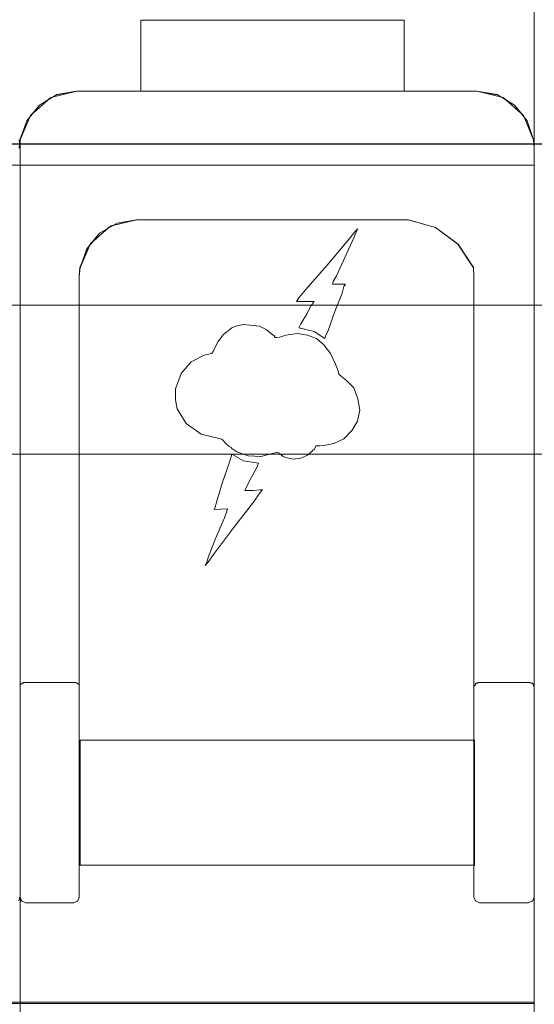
# Model space of a CAD drawing. Header units: millimetres. Extents: x -1290 to 1795, y -4192 to -1311.
# Tile 97 of 256: x 550.97 to 554.57, y -3254.94 to -3248.06. Entities that reach past the tile are written whole.
import ezdxf

# ---------------------------------------------------------------- set-up
doc = ezdxf.new("R2010")
doc.units = ezdxf.units.MM
doc.layers.add('Aparatura', color=7, linetype='Continuous', lineweight=13)

msp = doc.modelspace()

# ---------------------------------------------------------------- linework, layer by layer
at = {"layer": 'Aparatura', "lineweight": 13}
for points in [[(550.9684, -3248.9212), (550.9702, -3248.8979), (551.0188, -3248.7673), (551.0368, -3248.744), (551.044, -3248.7279), (551.0638, -3248.71), (551.107, -3248.6563), (551.1646, -3248.6223), (551.1863, -3248.6026), (551.2043, -3248.599), (551.2295, -3248.5829), (551.3663, -3248.5578), (551.3681, -3248.5578), (551.3717, -3248.5578), (551.8163, -3248.5578), (551.9873, -3248.5578), (553.4885, -3248.5578), (553.6595, -3248.5578), (553.9133, -3248.5578), (554.1671, -3248.5578), (554.3093, -3248.5829), (554.3345, -3248.599), (554.3525, -3248.6026), (554.3741, -3248.6223), (554.4317, -3248.6563), (554.4749, -3248.71), (554.4947, -3248.7279), (554.5001, -3248.744), (554.5199, -3248.7673), (554.5631, -3248.8979), (554.5685, -3248.957), (554.5685, -3248.5775), (554.5685, -3248.5578), (554.5685, -3248.5095), (554.5685, -3248.4611), (554.5685, -3248.2857), (554.5685, -3248.0924), (554.5685, -3246.0748)], [(550.9684, -3248.9212), (550.9702, -3248.8979), (551.0188, -3248.7673), (551.0368, -3248.744), (551.044, -3248.7279), (551.0638, -3248.71), (551.107, -3248.6563), (551.1646, -3248.6223), (551.1863, -3248.6026), (551.2043, -3248.599), (551.2295, -3248.5829), (551.3663, -3248.5578), (551.3681, -3248.5578), (551.3717, -3248.5578), (551.8163, -3248.5578), (551.9873, -3248.5578), (553.4885, -3248.5578), (553.6595, -3248.5578), (553.9133, -3248.5578), (554.1671, -3248.5578), (554.3093, -3248.5829), (554.3345, -3248.599), (554.3525, -3248.6026), (554.3741, -3248.6223), (554.4317, -3248.6563), (554.4749, -3248.71), (554.4947, -3248.7279), (554.5001, -3248.744), (554.5199, -3248.7673), (554.5631, -3248.8979), (554.5685, -3248.957), (554.5685, -3248.5775), (554.5685, -3248.5578), (554.5685, -3248.5095), (554.5685, -3248.4611), (554.5685, -3248.2857), (554.5685, -3248.0924), (554.5685, -3246.0748)], [(554.5681, -3246.0746), (554.5681, -3254.939)], [(551.8158, -3248.112), (551.8158, -3248.0617)], [(551.8212, -3248.0617), (553.6594, -3248.0617)], [(553.6591, -3248.2769), (553.6591, -3248.0617)], [(554.5681, -3248.0922), (554.5681, -3248.2859)], [(551.8158, -3248.2769), (551.8158, -3248.1116)], [(551.8158, -3248.4558), (551.8158, -3248.2765)], [(553.6591, -3248.4558), (553.6591, -3248.2765)], [(554.5681, -3248.4612), (554.5681, -3248.2855)], [(551.8158, -3248.4554), (551.8158, -3248.5057)], [(551.8158, -3248.5578), (551.8158, -3248.5057)], [(553.6591, -3248.4554), (553.6591, -3248.5057)], [(553.6591, -3248.5578), (553.6591, -3248.5057)], [(554.5681, -3248.5093), (554.5681, -3248.4608)], [(550.9662, -3254.1962), (550.9806, -3254.2212), (551.0094, -3254.2356), (551.3479, -3254.2356), (551.3767, -3254.2212), (551.3857, -3254.1962), (551.3857, -3254.1819), (551.3857, -3253.9724), (551.3857, -3253.7648), (551.3857, -3253.7147), (551.3857, -3253.3513), (551.3857, -3253.3083), (551.3857, -3253.0989), (551.3857, -3252.7194), (551.3857, -3249.8553), (551.3857, -3249.8517), (551.3911, -3249.7926), (551.4397, -3249.6619), (551.5279, -3249.551), (551.6503, -3249.4812), (551.6503, -3249.4812), (551.7871, -3249.4579), (553.6882, -3249.4579), (553.879, -3249.5116), (554.0356, -3249.6279), (554.1436, -3249.7926), (554.1472, -3249.8517), (554.1472, -3249.8553), (554.1472, -3253.3083), (554.1472, -3253.3513), (554.1472, -3253.72), (554.1472, -3253.7648), (554.1472, -3254.1819), (554.1472, -3254.1962), (554.158, -3254.2212), (554.1868, -3254.2356), (554.5289, -3254.2356), (554.5577, -3254.2212), (554.5685, -3254.1962), (554.5685, -3254.1819), (554.5685, -3249.7926), (554.5685, -3249.755), (554.5685, -3249.5796), (554.5685, -3249.5545), (554.5685, -3249.4095), (554.5685, -3248.9567), (554.5631, -3248.8976), (554.5199, -3248.7669), (554.4317, -3248.6559), (554.3093, -3248.5825), (554.167, -3248.5575), (553.9132, -3248.5575), (553.6594, -3248.5575), (553.4883, -3248.5575), (551.9869, -3248.5575), (551.8159, -3248.5575), (551.3659, -3248.5575), (551.229, -3248.5825), (551.1066, -3248.6559), (551.0184, -3248.7669), (550.9698, -3248.8976), (550.9662, -3248.9567)], [(550.9662, -3254.1962), (550.9806, -3254.2212), (551.0094, -3254.2356), (551.3479, -3254.2356), (551.3767, -3254.2212), (551.3857, -3254.1962), (551.3857, -3254.1819), (551.3857, -3253.9724), (551.3857, -3253.7648), (551.3857, -3253.7147), (551.3857, -3253.3513), (551.3857, -3253.3083), (551.3857, -3253.0989), (551.3857, -3252.7194), (551.3857, -3249.8553), (551.3857, -3249.8517), (551.3911, -3249.7926), (551.4397, -3249.6619), (551.5279, -3249.551), (551.6503, -3249.4812), (551.6503, -3249.4812), (551.7871, -3249.4579), (553.6882, -3249.4579), (553.879, -3249.5116), (554.0356, -3249.6279), (554.1436, -3249.7926), (554.1472, -3249.8517), (554.1472, -3249.8553), (554.1472, -3253.3083), (554.1472, -3253.3513), (554.1472, -3253.72), (554.1472, -3253.7648), (554.1472, -3254.1819), (554.1472, -3254.1962), (554.158, -3254.2212), (554.1868, -3254.2356), (554.5289, -3254.2356), (554.5577, -3254.2212), (554.5685, -3254.1962), (554.5685, -3254.1819), (554.5685, -3249.7926), (554.5685, -3249.755), (554.5685, -3249.5796), (554.5685, -3249.5545), (554.5685, -3249.4095), (554.5685, -3248.9567), (554.5631, -3248.8976), (554.5199, -3248.7669), (554.4317, -3248.6559), (554.3093, -3248.5825), (554.167, -3248.5575), (553.9132, -3248.5575), (553.6594, -3248.5575), (553.4883, -3248.5575), (551.9869, -3248.5575), (551.8159, -3248.5575), (551.3659, -3248.5575), (551.229, -3248.5825), (551.1066, -3248.6559), (551.0184, -3248.7669), (550.9698, -3248.8976), (550.9662, -3248.9567)], [(550.9662, -3254.1962), (550.9806, -3254.2212), (551.0094, -3254.2356), (551.3479, -3254.2356), (551.3767, -3254.2212), (551.3857, -3254.1962), (551.3857, -3254.1819), (551.3857, -3253.9724), (551.3857, -3253.7648), (551.3857, -3253.7147), (551.3857, -3253.3513), (551.3857, -3253.3083), (551.3857, -3253.0989), (551.3857, -3252.7194), (551.3857, -3249.8553), (551.3857, -3249.8517), (551.3911, -3249.7926), (551.4397, -3249.6619), (551.5279, -3249.551), (551.6503, -3249.4812), (551.6503, -3249.4812), (551.7871, -3249.4579), (553.6882, -3249.4579), (553.879, -3249.5116), (554.0356, -3249.6279), (554.1436, -3249.7926), (554.1472, -3249.8517), (554.1472, -3249.8553), (554.1472, -3253.3083), (554.1472, -3253.3513), (554.1472, -3253.72), (554.1472, -3253.7648), (554.1472, -3254.1819), (554.1472, -3254.1962), (554.158, -3254.2212), (554.1868, -3254.2356), (554.5289, -3254.2356), (554.5577, -3254.2212), (554.5685, -3254.1962), (554.5685, -3254.1819), (554.5685, -3249.7926), (554.5685, -3249.755), (554.5685, -3249.5796), (554.5685, -3249.5545), (554.5685, -3249.4095), (554.5685, -3248.9567), (554.5631, -3248.8976), (554.5199, -3248.7669), (554.4317, -3248.6559), (554.3093, -3248.5825), (554.167, -3248.5575), (553.9132, -3248.5575), (553.6594, -3248.5575), (553.4883, -3248.5575), (551.9869, -3248.5575), (551.8159, -3248.5575), (551.3659, -3248.5575), (551.229, -3248.5825), (551.1066, -3248.6559), (551.0184, -3248.7669), (550.9698, -3248.8976), (550.9662, -3248.9567)], [(550.9662, -3254.1962), (550.9806, -3254.2212), (551.0094, -3254.2356), (551.3479, -3254.2356), (551.3767, -3254.2212), (551.3857, -3254.1962), (551.3857, -3254.1819), (551.3857, -3253.9724), (551.3857, -3253.7648), (551.3857, -3253.7147), (551.3857, -3253.3513), (551.3857, -3253.3083), (551.3857, -3253.0989), (551.3857, -3252.7194), (551.3857, -3249.8553), (551.3857, -3249.8517), (551.3911, -3249.7926), (551.4397, -3249.6619), (551.5279, -3249.551), (551.6503, -3249.4812), (551.6503, -3249.4812), (551.7871, -3249.4579), (553.6882, -3249.4579), (553.879, -3249.5116), (554.0356, -3249.6279), (554.1436, -3249.7926), (554.1472, -3249.8517), (554.1472, -3249.8553), (554.1472, -3253.3083), (554.1472, -3253.3513), (554.1472, -3253.72), (554.1472, -3253.7648), (554.1472, -3254.1819), (554.1472, -3254.1962), (554.158, -3254.2212), (554.1868, -3254.2356), (554.5289, -3254.2356), (554.5577, -3254.2212), (554.5685, -3254.1962), (554.5685, -3254.1819), (554.5685, -3249.7926), (554.5685, -3249.755), (554.5685, -3249.5796), (554.5685, -3249.5545), (554.5685, -3249.4095), (554.5685, -3248.9567), (554.5631, -3248.8976), (554.5199, -3248.7669), (554.4317, -3248.6559), (554.3093, -3248.5825), (554.167, -3248.5575), (553.9132, -3248.5575), (553.6594, -3248.5575), (553.4883, -3248.5575), (551.9869, -3248.5575), (551.8159, -3248.5575), (551.3659, -3248.5575), (551.229, -3248.5825), (551.1066, -3248.6559), (551.0184, -3248.7669), (550.9698, -3248.8976), (550.9662, -3248.9567)], [(551.3683, -3248.5575), (551.1861, -3248.6023), (551.0437, -3248.7278), (550.9716, -3248.8981)], [(554.1672, -3248.5575), (551.3715, -3248.5575)], [(551.9871, -3248.5575), (553.4885, -3248.5575)], [(553.4881, -3248.5575), (553.9131, -3248.5575)], [(554.5631, -3248.8981), (554.4947, -3248.7278), (554.3523, -3248.6023), (554.1668, -3248.5575)], [(554.5681, -3248.509), (554.5681, -3248.5578)], [(554.5681, -3248.5575), (554.5681, -3248.5776)], [(550.9611, -3254.2212), (550.9719, -3254.1962), (550.9719, -3254.1819), (550.9719, -3249.7926), (550.9719, -3249.755), (550.9719, -3249.5796), (550.9719, -3249.5563), (550.9719, -3249.4096), (550.9719, -3248.9567), (550.9665, -3248.8976)], [(550.9611, -3254.2212), (550.9719, -3254.1962), (550.9719, -3254.1819), (550.9719, -3249.7926), (550.9719, -3249.755), (550.9719, -3249.5796), (550.9719, -3249.5563), (550.9719, -3249.4096), (550.9719, -3248.9567), (550.9665, -3248.8976)], [(550.9611, -3254.2212), (550.9719, -3254.1962), (550.9719, -3254.1819), (550.9719, -3249.7926), (550.9719, -3249.755), (550.9719, -3249.5796), (550.9719, -3249.5563), (550.9719, -3249.4096), (550.9719, -3248.9567), (550.9665, -3248.8976)], [(550.9611, -3254.2212), (550.9719, -3254.1962), (550.9719, -3254.1819), (550.9719, -3249.7926), (550.9719, -3249.755), (550.9719, -3249.5796), (550.9719, -3249.5563), (550.9719, -3249.4096), (550.9719, -3248.9567), (550.9665, -3248.8976)], [(550.9716, -3248.8977), (550.9716, -3248.957)], [(554.5685, -3248.957), (554.5628, -3248.8977)], [(550.9716, -3248.9566), (550.9716, -3249.4136)], [(554.5681, -3248.9566), (554.5681, -3249.4136)], [(540.1701, -3249.0766), (554.5685, -3249.0766)], [(550.9716, -3249.5602), (550.9716, -3249.3593)], [(550.9716, -3249.793), (550.9716, -3249.4132)], [(550.9716, -3249.793), (550.9716, -3249.4132)], [(551.7875, -3249.4578), (551.6074, -3249.5008), (551.465, -3249.6227), (551.3912, -3249.793)], [(551.7871, -3249.4578), (553.6884, -3249.4578)], [(553.6884, -3249.4578), (551.7871, -3249.4578)], [(554.1435, -3249.793), (554.0355, -3249.6281), (553.8789, -3249.5116), (553.6881, -3249.4578)], [(554.5681, -3249.5602), (554.5681, -3249.4132)], [(554.5681, -3249.793), (554.5681, -3249.4132)], [(554.5681, -3249.793), (554.5681, -3249.4132)], [(550.9716, -3249.4919), (550.9716, -3252.0911)], [(550.9716, -3249.5598), (550.9716, -3249.5799)], [(550.9716, -3249.7588), (550.9716, -3249.5796)], [(554.5681, -3249.5598), (554.5681, -3249.5799)], [(554.5681, -3249.7588), (554.5681, -3249.5796)], [(550.9716, -3249.7585), (550.9716, -3251.1495)], [(550.9716, -3254.182), (550.9716, -3249.7926)], [(551.3915, -3249.7926), (551.3858, -3249.8555)], [(554.1471, -3249.8555), (554.1432, -3249.7926)], [(554.5681, -3254.182), (554.5681, -3249.7926)], [(551.3858, -3253.3065), (551.3858, -3249.8551)], [(554.1467, -3253.3065), (554.1467, -3249.8551)], [(550.9716, -3251.1495), (550.9716, -3251.1441)], [(550.9716, -3251.1492), (550.9716, -3252.4993)], [(550.9716, -3252.1217), (550.9716, -3252.0908)], [(550.9716, -3252.1396), (550.9716, -3252.1213)], [(550.9716, -3252.4989), (550.9716, -3252.9667)], [(551.0099, -3252.694), (551.0063, -3252.694), (550.9953, -3252.694), (550.9917, -3252.6995), (550.9862, -3252.6995), (550.9807, -3252.7031), (550.9752, -3252.7086), (550.9716, -3252.714), (550.9716, -3252.7195)], [(551.3482, -3252.694), (551.0096, -3252.694)], [(551.3862, -3252.7195), (551.3862, -3252.714), (551.3825, -3252.7086), (551.377, -3252.7031), (551.3716, -3252.6995), (551.3679, -3252.6995), (551.3624, -3252.694), (551.3515, -3252.694), (551.3478, -3252.694)], [(554.1922, -3252.694), (554.1814, -3252.694), (554.1778, -3252.694), (554.1724, -3252.6995), (554.1633, -3252.6995), (554.1579, -3252.7031), (554.1579, -3252.7086), (554.1525, -3252.714), (554.1525, -3252.7195)], [(554.5251, -3252.694), (554.1919, -3252.694)], [(554.5631, -3252.7195), (554.5631, -3252.714), (554.5631, -3252.7086), (554.5595, -3252.7031), (554.554, -3252.6995), (554.5485, -3252.6995), (554.5394, -3252.694), (554.5339, -3252.694), (554.5248, -3252.694)], [(550.9716, -3253.1456), (550.9716, -3252.9663)], [(551.3912, -3253.0967), (551.7965, -3253.0967)], [(551.7961, -3253.0967), (551.9982, -3253.0967)], [(551.9978, -3253.0967), (553.4777, -3253.0967)], [(553.4774, -3253.0967), (553.6791, -3253.0967)], [(553.6788, -3253.0967), (554.1471, -3253.0967)], [(550.9716, -3253.1452), (550.9716, -3253.4283)], [(551.3858, -3253.3062), (551.3858, -3253.351), (551.3858, -3253.7201), (551.3858, -3253.7631)], [(554.1467, -3253.7631), (554.1467, -3253.7201), (554.1467, -3253.3545), (554.1467, -3253.3062)], [(550.9716, -3253.428), (550.9716, -3253.4908)], [(550.9716, -3253.4905), (550.9716, -3254.2553)], [(551.3858, -3254.182), (551.3858, -3253.7628)], [(554.1467, -3254.182), (554.1467, -3253.7628)], [(551.3912, -3253.9722), (551.7965, -3253.9722)], [(551.7961, -3253.9722), (551.9982, -3253.9722)], [(551.9978, -3253.9722), (553.4777, -3253.9722)], [(553.4774, -3253.9722), (553.6791, -3253.9722)], [(553.6788, -3253.9722), (554.1471, -3253.9722)], [(550.9716, -3254.196), (550.9716, -3254.1817)], [(550.9716, -3254.196), (550.9813, -3254.2212)], [(550.9809, -3254.2208), (551.0099, -3254.2356)], [(551.3478, -3254.2356), (551.3772, -3254.2208)], [(551.3769, -3254.2212), (551.3862, -3254.196)], [(551.3858, -3254.196), (551.3858, -3254.1817)], [(554.1467, -3254.196), (554.1467, -3254.1817)], [(554.1467, -3254.196), (554.1582, -3254.2212)], [(554.1578, -3254.2208), (554.1869, -3254.2356)], [(554.5284, -3254.2356), (554.5595, -3254.2208)], [(554.5592, -3254.2212), (554.5685, -3254.196)], [(554.5681, -3254.196), (554.5681, -3254.1817)], [(550.9716, -3254.255), (550.9716, -3254.3947)], [(551.3482, -3254.2352), (551.0096, -3254.2352)], [(554.5287, -3254.2352), (554.1865, -3254.2352)], [(550.9716, -3254.3947), (550.9716, -3254.454)], [(550.9716, -3254.939), (550.9716, -3254.4536)], [(547.37, -3254.9386), (550.9719, -3254.9386)], [(550.9716, -3254.9498), (550.9716, -3254.9297)], [(550.9716, -3254.9386), (554.5685, -3254.9386)], [(550.9716, -3257.812), (550.9716, -3254.9386)], [(554.5681, -3257.812), (554.5681, -3254.9386)]]:
    msp.add_lwpolyline(points, dxfattribs=at)
for points in [[(529.2552, -3248.9261), (594.0574, -3248.9261), (529.2552, -3248.9261)], [(594.0574, -3258.2025), (529.2552, -3258.2025), (529.2552, -3248.9261), (594.0574, -3248.9261), (594.0574, -3258.2025)], [(529.2585, -3248.9279), (594.0864, -3248.9279), (529.2585, -3248.9279)], [(594.0864, -3258.2007), (529.2585, -3258.2007), (529.2585, -3248.9279), (594.0864, -3248.9279), (594.0864, -3258.2007)], [(550.9716, -3254.4539), (550.9716, -3254.93), (550.9716, -3254.939), (554.5685, -3254.939), (554.5685, -3254.1961), (554.5595, -3254.2212), (554.5289, -3254.2355), (554.1868, -3254.2355), (554.158, -3254.2212), (554.1472, -3254.1961), (554.1472, -3254.1818), (554.1472, -3253.9724), (554.1472, -3253.9706), (553.6828, -3253.9706), (553.4829, -3253.9706), (552.0013, -3253.9706), (551.8015, -3253.9706), (551.391, -3253.9706), (551.391, -3253.7629), (551.391, -3253.7146), (551.391, -3253.3494), (551.391, -3253.3064), (551.391, -3253.097), (551.7961, -3253.097), (551.8015, -3253.097), (551.9977, -3253.097), (552.0013, -3253.097), (553.4775, -3253.097), (553.4829, -3253.097), (553.6792, -3253.097), (553.6828, -3253.097), (554.1472, -3253.097), (554.1472, -3249.8552), (554.1472, -3249.8516), (554.1436, -3249.7925), (554.0356, -3249.6278), (553.879, -3249.5115), (553.6882, -3249.4578), (551.7871, -3249.4578), (551.6215, -3249.4972), (551.5891, -3249.5151), (551.4847, -3249.6064), (551.4577, -3249.6386), (551.391, -3249.7925), (551.3856, -3249.8516), (551.3856, -3249.8552), (551.3856, -3252.7139), (551.3856, -3252.7193), (551.3856, -3253.0988), (551.3856, -3253.3064), (551.3856, -3253.3082), (551.3856, -3253.3512), (551.3856, -3253.7146), (551.3856, -3253.72), (551.3856, -3253.7629), (551.3856, -3253.7647), (551.3856, -3253.9724), (551.3856, -3254.1818), (551.3856, -3254.1961), (551.3766, -3254.2212), (551.3478, -3254.2355), (551.0094, -3254.2355), (550.9806, -3254.2212), (550.9716, -3254.2051), (550.9716, -3254.2552), (550.9716, -3254.3948), (550.9716, -3254.4539)], [(550.9716, -3254.4539), (550.9716, -3254.93), (550.9716, -3254.939), (554.5685, -3254.939), (554.5685, -3254.1961), (554.5595, -3254.2212), (554.5289, -3254.2355), (554.1868, -3254.2355), (554.158, -3254.2212), (554.1472, -3254.1961), (554.1472, -3254.1818), (554.1472, -3253.9724), (554.1472, -3253.9706), (553.6828, -3253.9706), (553.4829, -3253.9706), (552.0013, -3253.9706), (551.8015, -3253.9706), (551.391, -3253.9706), (551.391, -3253.7629), (551.391, -3253.7146), (551.391, -3253.3494), (551.391, -3253.3064), (551.391, -3253.097), (551.7961, -3253.097), (551.8015, -3253.097), (551.9977, -3253.097), (552.0013, -3253.097), (553.4775, -3253.097), (553.4829, -3253.097), (553.6792, -3253.097), (553.6828, -3253.097), (554.1472, -3253.097), (554.1472, -3249.8552), (554.1472, -3249.8516), (554.1436, -3249.7925), (554.0356, -3249.6278), (553.879, -3249.5115), (553.6882, -3249.4578), (551.7871, -3249.4578), (551.6215, -3249.4972), (551.5891, -3249.5151), (551.4847, -3249.6064), (551.4577, -3249.6386), (551.391, -3249.7925), (551.3856, -3249.8516), (551.3856, -3249.8552), (551.3856, -3252.7139), (551.3856, -3252.7193), (551.3856, -3253.0988), (551.3856, -3253.3064), (551.3856, -3253.3082), (551.3856, -3253.3512), (551.3856, -3253.7146), (551.3856, -3253.72), (551.3856, -3253.7629), (551.3856, -3253.7647), (551.3856, -3253.9724), (551.3856, -3254.1818), (551.3856, -3254.1961), (551.3766, -3254.2212), (551.3478, -3254.2355), (551.0094, -3254.2355), (550.9806, -3254.2212), (550.9716, -3254.2051), (550.9716, -3254.2552), (550.9716, -3254.3948), (550.9716, -3254.4539)], [(554.5681, -3249.4096), (554.5681, -3249.4136), (554.5681, -3249.4096)], [(553.1048, -3250.2887), (553.0291, -3250.2386), (552.9228, -3250.2135), (552.9354, -3250.1849), (552.975, -3250.1204), (553.0093, -3250.0578), (553.0291, -3250.0291), (553.0039, -3250.0291), (552.9642, -3250.0291), (552.9228, -3250.0291), (552.9066, -3250.0291), (552.9228, -3250.0041), (552.9696, -3249.9468), (553.121, -3249.7749), (553.267, -3249.6012), (553.3139, -3249.5421), (553.3355, -3249.5207), (553.3247, -3249.5368), (553.3066, -3249.5833), (553.2454, -3249.7158), (553.1859, -3249.8501), (553.1625, -3249.8895), (553.1571, -3249.9074), (553.249, -3249.9074), (553.2364, -3249.9253), (553.2255, -3249.97), (553.1733, -3250.099), (553.1264, -3250.2315), (553.1084, -3250.2708), (553.1048, -3250.2887)], [(553.1048, -3250.2887), (553.0291, -3250.2386), (552.9228, -3250.2135), (552.9354, -3250.1849), (552.975, -3250.1204), (553.0093, -3250.0578), (553.0291, -3250.0291), (553.0039, -3250.0291), (552.9642, -3250.0291), (552.9228, -3250.0291), (552.9066, -3250.0291), (552.9228, -3250.0041), (552.9696, -3249.9468), (553.121, -3249.7749), (553.267, -3249.6012), (553.3139, -3249.5421), (553.3355, -3249.5207), (553.3247, -3249.5368), (553.3066, -3249.5833), (553.2454, -3249.7158), (553.1859, -3249.8501), (553.1625, -3249.8895), (553.1571, -3249.9074), (553.249, -3249.9074), (553.2364, -3249.9253), (553.2255, -3249.97), (553.1733, -3250.099), (553.1264, -3250.2315), (553.1084, -3250.2708), (553.1048, -3250.2887)], [(553.249, -3249.9074), (553.2364, -3249.9253), (553.2255, -3249.97), (553.1733, -3250.099), (553.1264, -3250.2315), (553.1084, -3250.2708), (553.1048, -3250.2887), (553.0291, -3250.2386), (552.9228, -3250.2135), (552.9354, -3250.1849), (552.975, -3250.1204), (553.0093, -3250.0578), (553.0291, -3250.0291), (553.0039, -3250.0291), (552.9642, -3250.0291), (552.9228, -3250.0291), (552.9066, -3250.0291), (552.9228, -3250.0041), (552.9696, -3249.9468), (553.121, -3249.7749), (553.267, -3249.6012), (553.3139, -3249.5421), (553.3355, -3249.5207), (553.3247, -3249.5368), (553.3066, -3249.5833), (553.2454, -3249.7158), (553.1859, -3249.8501), (553.1625, -3249.8895), (553.1571, -3249.9074), (553.249, -3249.9074)], [(553.0291, -3250.2386), (553.1048, -3250.2887), (553.1084, -3250.2708), (553.1264, -3250.2315), (553.1733, -3250.099), (553.2255, -3249.97), (553.2364, -3249.9253), (553.249, -3249.9074), (553.1571, -3249.9074), (553.1625, -3249.8895), (553.1859, -3249.8501), (553.2454, -3249.7158), (553.3066, -3249.5833), (553.3247, -3249.5368), (553.3355, -3249.5207), (553.3139, -3249.5421), (553.267, -3249.6012), (553.121, -3249.7749), (552.9696, -3249.9468), (552.9228, -3250.0041), (552.9066, -3250.0291), (552.9228, -3250.0291), (552.9642, -3250.0291), (553.0039, -3250.0291), (553.0291, -3250.0291), (553.0093, -3250.0578), (552.975, -3250.1204), (552.9354, -3250.1849), (552.9228, -3250.2135), (553.0291, -3250.2386)], [(553.0291, -3250.2386), (553.1048, -3250.2887), (553.1084, -3250.2708), (553.1264, -3250.2315), (553.1733, -3250.099), (553.2255, -3249.97), (553.2364, -3249.9253), (553.249, -3249.9074), (553.1571, -3249.9074), (553.1625, -3249.8895), (553.1859, -3249.8501), (553.2454, -3249.7158), (553.3066, -3249.5833), (553.3247, -3249.5368), (553.3355, -3249.5207), (553.3139, -3249.5421), (553.267, -3249.6012), (553.121, -3249.7749), (552.9696, -3249.9468), (552.9228, -3250.0041), (552.9066, -3250.0291), (552.9228, -3250.0291), (552.9642, -3250.0291), (553.0039, -3250.0291), (553.0291, -3250.0291), (553.0093, -3250.0578), (552.975, -3250.1204), (552.9354, -3250.1849), (552.9228, -3250.2135), (553.0291, -3250.2386)], [(553.0291, -3250.2386), (553.1048, -3250.2887), (553.1084, -3250.2708), (553.1264, -3250.2315), (553.1733, -3250.099), (553.2255, -3249.97), (553.2364, -3249.9253), (553.249, -3249.9074), (553.1571, -3249.9074), (553.1625, -3249.8895), (553.1859, -3249.8501), (553.2454, -3249.7158), (553.3066, -3249.5833), (553.3247, -3249.5368), (553.3355, -3249.5207), (553.3139, -3249.5421), (553.267, -3249.6012), (553.121, -3249.7749), (552.9696, -3249.9468), (552.9228, -3250.0041), (552.9066, -3250.0291), (552.9228, -3250.0291), (552.9642, -3250.0291), (553.0039, -3250.0291), (553.0291, -3250.0291), (553.0093, -3250.0578), (552.975, -3250.1204), (552.9354, -3250.1849), (552.9228, -3250.2135), (553.0291, -3250.2386)], [(553.0291, -3250.2386), (553.1048, -3250.2887), (553.1084, -3250.2708), (553.1264, -3250.2315), (553.1733, -3250.099), (553.2255, -3249.97), (553.2364, -3249.9253), (553.249, -3249.9074), (553.1571, -3249.9074), (553.1625, -3249.8895), (553.1859, -3249.8501), (553.2454, -3249.7158), (553.3066, -3249.5833), (553.3247, -3249.5368), (553.3355, -3249.5207), (553.3139, -3249.5421), (553.267, -3249.6012), (553.121, -3249.7749), (552.9696, -3249.9468), (552.9228, -3250.0041), (552.9066, -3250.0291), (552.9228, -3250.0291), (552.9642, -3250.0291), (553.0039, -3250.0291), (553.0291, -3250.0291), (553.0093, -3250.0578), (552.975, -3250.1204), (552.9354, -3250.1849), (552.9228, -3250.2135), (553.0291, -3250.2386)], [(553.0291, -3250.2386), (553.1048, -3250.2887), (553.1084, -3250.2708), (553.1264, -3250.2315), (553.1733, -3250.099), (553.2255, -3249.97), (553.2364, -3249.9253), (553.249, -3249.9074), (553.1571, -3249.9074), (553.1625, -3249.8895), (553.1859, -3249.8501), (553.2454, -3249.7158), (553.3066, -3249.5833), (553.3247, -3249.5368), (553.3355, -3249.5207), (553.3139, -3249.5421), (553.267, -3249.6012), (553.121, -3249.7749), (552.9696, -3249.9468), (552.9228, -3250.0041), (552.9066, -3250.0291), (552.9228, -3250.0291), (552.9642, -3250.0291), (553.0039, -3250.0291), (553.0291, -3250.0291), (553.0093, -3250.0578), (552.975, -3250.1204), (552.9354, -3250.1849), (552.9228, -3250.2135), (553.0291, -3250.2386)], [(553.0291, -3250.2386), (553.1048, -3250.2887), (553.1084, -3250.2708), (553.1264, -3250.2315), (553.1733, -3250.099), (553.2255, -3249.97), (553.2364, -3249.9253), (553.249, -3249.9074), (553.1571, -3249.9074), (553.1625, -3249.8895), (553.1859, -3249.8501), (553.2454, -3249.7158), (553.3066, -3249.5833), (553.3247, -3249.5368), (553.3355, -3249.5207), (553.3139, -3249.5421), (553.267, -3249.6012), (553.121, -3249.7749), (552.9696, -3249.9468), (552.9228, -3250.0041), (552.9066, -3250.0291), (552.9228, -3250.0291), (552.9642, -3250.0291), (553.0039, -3250.0291), (553.0291, -3250.0291), (553.0093, -3250.0578), (552.975, -3250.1204), (552.9354, -3250.1849), (552.9228, -3250.2135), (553.0291, -3250.2386)], [(553.0291, -3250.2386), (553.1048, -3250.2887), (553.1084, -3250.2708), (553.1264, -3250.2315), (553.1733, -3250.099), (553.2255, -3249.97), (553.2364, -3249.9253), (553.249, -3249.9074), (553.1571, -3249.9074), (553.1625, -3249.8895), (553.1859, -3249.8501), (553.2454, -3249.7158), (553.3066, -3249.5833), (553.3247, -3249.5368), (553.3355, -3249.5207), (553.3139, -3249.5421), (553.267, -3249.6012), (553.121, -3249.7749), (552.9696, -3249.9468), (552.9228, -3250.0041), (552.9066, -3250.0291), (552.9228, -3250.0291), (552.9642, -3250.0291), (553.0039, -3250.0291), (553.0291, -3250.0291), (553.0093, -3250.0578), (552.975, -3250.1204), (552.9354, -3250.1849), (552.9228, -3250.2135), (553.0291, -3250.2386)], [(554.5681, -3249.5544), (554.5681, -3249.5602), (554.5681, -3249.5544)], [(554.5681, -3249.7549), (554.5681, -3249.7588), (554.5681, -3249.7549)], [(528.9124, -3250.0538), (528.9124, -3251.2907), (527.8914, -3251.2907), (527.8914, -3255.8121), (528.9124, -3255.8121), (528.9124, -3257.0532), (594.3705, -3257.0532), (594.3705, -3255.8121), (595.3914, -3255.8121), (595.3914, -3251.2907), (594.3705, -3251.2907), (594.3705, -3250.0538), (528.9124, -3250.0538)], [(528.9124, -3250.0538), (528.9124, -3251.2907), (527.8914, -3251.2907), (527.8914, -3255.8121), (528.9124, -3255.8121), (528.9124, -3257.0532), (594.3705, -3257.0532), (594.3705, -3255.8121), (595.3914, -3255.8121), (595.3914, -3251.2907), (594.3705, -3251.2907), (594.3705, -3250.0538), (528.9124, -3250.0538)], [(528.9123, -3250.0538), (594.3705, -3250.0538), (594.3705, -3251.0971), (528.9123, -3251.0971), (528.9123, -3250.0538)], [(552.745, -3251.0907), (552.6568, -3251.114), (552.5686, -3251.1086), (552.4893, -3251.08), (552.4533, -3251.0567), (552.4479, -3251.0513), (552.4353, -3251.0442), (552.4191, -3251.0299), (552.3831, -3250.9922), (552.2391, -3250.9582), (552.1347, -3250.883), (552.0699, -3250.7809), (552.0591, -3250.7165), (552.0591, -3250.6412), (552.0987, -3250.532), (552.1689, -3250.4514), (552.2607, -3250.4048), (552.3129, -3250.3923), (552.3255, -3250.3744), (552.3543, -3250.3117), (552.3957, -3250.2598), (552.4533, -3250.2132), (552.4821, -3250.2025), (552.5344, -3250.19), (552.646, -3250.2025), (552.6928, -3250.224), (552.709, -3250.2383), (552.7504, -3250.2705), (552.7558, -3250.2813), (552.7666, -3250.2813), (552.79, -3250.2777), (552.8314, -3250.2652), (552.9124, -3250.2526), (552.9826, -3250.2652), (553.0456, -3250.2884), (553.0978, -3250.3332), (553.1446, -3250.3923), (553.1788, -3250.4675), (553.1968, -3250.5141), (553.2022, -3250.5374), (553.2202, -3250.5535), (553.2544, -3250.5821), (553.3066, -3250.6341), (553.3354, -3250.7093), (553.348, -3250.7899), (553.3318, -3250.8651), (553.2958, -3250.9296), (553.2364, -3250.9887), (553.1662, -3251.0227), (553.1086, -3251.0334), (553.069, -3251.0388), (553.0402, -3251.0388), (553.0402, -3251.0442), (553.0294, -3251.0639), (553.0222, -3251.0692), (552.9826, -3251.1033), (552.9358, -3251.1248), (552.8836, -3251.1319), (552.8314, -3251.1212), (552.8134, -3251.114), (552.7846, -3251.0907), (552.772, -3251.0854), (552.7666, -3251.0854), (552.745, -3251.0907)], [(552.745, -3251.0907), (552.6568, -3251.114), (552.5686, -3251.1086), (552.4893, -3251.08), (552.4533, -3251.0567), (552.4479, -3251.0513), (552.4353, -3251.0442), (552.4191, -3251.0299), (552.3831, -3250.9922), (552.2391, -3250.9582), (552.1347, -3250.883), (552.0699, -3250.7809), (552.0591, -3250.7165), (552.0591, -3250.6412), (552.0987, -3250.532), (552.1689, -3250.4514), (552.2607, -3250.4048), (552.3129, -3250.3923), (552.3255, -3250.3744), (552.3543, -3250.3117), (552.3957, -3250.2598), (552.4533, -3250.2132), (552.4821, -3250.2025), (552.5344, -3250.19), (552.646, -3250.2025), (552.6928, -3250.224), (552.709, -3250.2383), (552.7504, -3250.2705), (552.7558, -3250.2813), (552.7666, -3250.2813), (552.79, -3250.2777), (552.8314, -3250.2652), (552.9124, -3250.2526), (552.9826, -3250.2652), (553.0456, -3250.2884), (553.0978, -3250.3332), (553.1446, -3250.3923), (553.1788, -3250.4675), (553.1968, -3250.5141), (553.2022, -3250.5374), (553.2202, -3250.5535), (553.2544, -3250.5821), (553.3066, -3250.6341), (553.3354, -3250.7093), (553.348, -3250.7899), (553.3318, -3250.8651), (553.2958, -3250.9296), (553.2364, -3250.9887), (553.1662, -3251.0227), (553.1086, -3251.0334), (553.069, -3251.0388), (553.0402, -3251.0388), (553.0402, -3251.0442), (553.0294, -3251.0639), (553.0222, -3251.0692), (552.9826, -3251.1033), (552.9358, -3251.1248), (552.8836, -3251.1319), (552.8314, -3251.1212), (552.8134, -3251.114), (552.7846, -3251.0907), (552.772, -3251.0854), (552.7666, -3251.0854), (552.745, -3251.0907)], [(552.3831, -3250.9922), (552.2391, -3250.9582), (552.1347, -3250.883), (552.0699, -3250.7809), (552.0591, -3250.7165), (552.0591, -3250.6412), (552.0987, -3250.532), (552.1689, -3250.4514), (552.2607, -3250.4048), (552.3129, -3250.3923), (552.3255, -3250.3744), (552.3543, -3250.3117), (552.3957, -3250.2598), (552.4533, -3250.2132), (552.4821, -3250.2025), (552.5344, -3250.19), (552.646, -3250.2025), (552.6928, -3250.224), (552.709, -3250.2383), (552.7504, -3250.2705), (552.7558, -3250.2813), (552.7666, -3250.2813), (552.79, -3250.2777), (552.8314, -3250.2652), (552.9124, -3250.2526), (552.9826, -3250.2652), (553.0456, -3250.2884), (553.0978, -3250.3332), (553.1446, -3250.3923), (553.1788, -3250.4675), (553.1968, -3250.5141), (553.2022, -3250.5374), (553.2202, -3250.5535), (553.2544, -3250.5821), (553.3066, -3250.6341), (553.3354, -3250.7093), (553.348, -3250.7899), (553.3318, -3250.8651), (553.2958, -3250.9296), (553.2364, -3250.9887), (553.1662, -3251.0227), (553.1086, -3251.0334), (553.069, -3251.0388), (553.0402, -3251.0388), (553.0402, -3251.0442), (553.0294, -3251.0639), (553.0222, -3251.0692), (552.9826, -3251.1033), (552.9358, -3251.1248), (552.8836, -3251.1319), (552.8314, -3251.1212), (552.8134, -3251.114), (552.7846, -3251.0907), (552.772, -3251.0854), (552.7666, -3251.0854), (552.745, -3251.0907), (552.6568, -3251.114), (552.5686, -3251.1086), (552.4893, -3251.08), (552.4533, -3251.0567), (552.4479, -3251.0513), (552.4353, -3251.0442), (552.4191, -3251.0299), (552.3831, -3250.9922)], [(553.0456, -3250.2884), (552.9826, -3250.2652), (552.9124, -3250.2526), (552.8314, -3250.2652), (552.79, -3250.2777), (552.7666, -3250.2813), (552.7558, -3250.2813), (552.7504, -3250.2705), (552.709, -3250.2383), (552.6928, -3250.224), (552.646, -3250.2025), (552.5344, -3250.19), (552.4821, -3250.2025), (552.4533, -3250.2132), (552.3957, -3250.2598), (552.3543, -3250.3117), (552.3255, -3250.3744), (552.3129, -3250.3923), (552.2607, -3250.4048), (552.1689, -3250.4514), (552.0987, -3250.532), (552.0591, -3250.6412), (552.0591, -3250.7165), (552.0699, -3250.7809), (552.1347, -3250.883), (552.2391, -3250.9582), (552.3831, -3250.9922), (552.4191, -3251.0299), (552.4353, -3251.0442), (552.4479, -3251.0513), (552.4533, -3251.0567), (552.4893, -3251.08), (552.5686, -3251.1086), (552.6568, -3251.114), (552.745, -3251.0907), (552.7666, -3251.0854), (552.772, -3251.0854), (552.7846, -3251.0907), (552.8134, -3251.114), (552.8314, -3251.1212), (552.8836, -3251.1319), (552.9358, -3251.1248), (552.9826, -3251.1033), (553.0222, -3251.0692), (553.0294, -3251.0639), (553.0402, -3251.0442), (553.0402, -3251.0388), (553.069, -3251.0388), (553.1086, -3251.0334), (553.1662, -3251.0227), (553.2364, -3250.9887), (553.2958, -3250.9296), (553.3318, -3250.8651), (553.348, -3250.7899), (553.3354, -3250.7093), (553.3066, -3250.6341), (553.2544, -3250.5821), (553.2202, -3250.5535), (553.2022, -3250.5374), (553.1968, -3250.5141), (553.1788, -3250.4675), (553.1446, -3250.3923), (553.0978, -3250.3332), (553.0456, -3250.2884)], [(553.0456, -3250.2884), (552.9826, -3250.2652), (552.9124, -3250.2526), (552.8314, -3250.2652), (552.79, -3250.2777), (552.7666, -3250.2813), (552.7558, -3250.2813), (552.7504, -3250.2705), (552.709, -3250.2383), (552.6928, -3250.224), (552.646, -3250.2025), (552.5344, -3250.19), (552.4821, -3250.2025), (552.4533, -3250.2132), (552.3957, -3250.2598), (552.3543, -3250.3117), (552.3255, -3250.3744), (552.3129, -3250.3923), (552.2607, -3250.4048), (552.1689, -3250.4514), (552.0987, -3250.532), (552.0591, -3250.6412), (552.0591, -3250.7165), (552.0699, -3250.7809), (552.1347, -3250.883), (552.2391, -3250.9582), (552.3831, -3250.9922), (552.4191, -3251.0299), (552.4353, -3251.0442), (552.4479, -3251.0513), (552.4533, -3251.0567), (552.4893, -3251.08), (552.5686, -3251.1086), (552.6568, -3251.114), (552.745, -3251.0907), (552.7666, -3251.0854), (552.772, -3251.0854), (552.7846, -3251.0907), (552.8134, -3251.114), (552.8314, -3251.1212), (552.8836, -3251.1319), (552.9358, -3251.1248), (552.9826, -3251.1033), (553.0222, -3251.0692), (553.0294, -3251.0639), (553.0402, -3251.0442), (553.0402, -3251.0388), (553.069, -3251.0388), (553.1086, -3251.0334), (553.1662, -3251.0227), (553.2364, -3250.9887), (553.2958, -3250.9296), (553.3318, -3250.8651), (553.348, -3250.7899), (553.3354, -3250.7093), (553.3066, -3250.6341), (553.2544, -3250.5821), (553.2202, -3250.5535), (553.2022, -3250.5374), (553.1968, -3250.5141), (553.1788, -3250.4675), (553.1446, -3250.3923), (553.0978, -3250.3332), (553.0456, -3250.2884)], [(553.0456, -3250.2884), (552.9826, -3250.2652), (552.9124, -3250.2526), (552.8314, -3250.2652), (552.79, -3250.2777), (552.7666, -3250.2813), (552.7558, -3250.2813), (552.7504, -3250.2705), (552.709, -3250.2383), (552.6928, -3250.224), (552.646, -3250.2025), (552.5344, -3250.19), (552.4821, -3250.2025), (552.4533, -3250.2132), (552.3957, -3250.2598), (552.3543, -3250.3117), (552.3255, -3250.3744), (552.3129, -3250.3923), (552.2607, -3250.4048), (552.1689, -3250.4514), (552.0987, -3250.532), (552.0591, -3250.6412), (552.0591, -3250.7165), (552.0699, -3250.7809), (552.1347, -3250.883), (552.2391, -3250.9582), (552.3831, -3250.9922), (552.4191, -3251.0299), (552.4353, -3251.0442), (552.4479, -3251.0513), (552.4533, -3251.0567), (552.4893, -3251.08), (552.5686, -3251.1086), (552.6568, -3251.114), (552.745, -3251.0907), (552.7666, -3251.0854), (552.772, -3251.0854), (552.7846, -3251.0907), (552.8134, -3251.114), (552.8314, -3251.1212), (552.8836, -3251.1319), (552.9358, -3251.1248), (552.9826, -3251.1033), (553.0222, -3251.0692), (553.0294, -3251.0639), (553.0402, -3251.0442), (553.0402, -3251.0388), (553.069, -3251.0388), (553.1086, -3251.0334), (553.1662, -3251.0227), (553.2364, -3250.9887), (553.2958, -3250.9296), (553.3318, -3250.8651), (553.348, -3250.7899), (553.3354, -3250.7093), (553.3066, -3250.6341), (553.2544, -3250.5821), (553.2202, -3250.5535), (553.2022, -3250.5374), (553.1968, -3250.5141), (553.1788, -3250.4675), (553.1446, -3250.3923), (553.0978, -3250.3332), (553.0456, -3250.2884)], [(553.0456, -3250.2884), (552.9826, -3250.2652), (552.9124, -3250.2526), (552.8314, -3250.2652), (552.79, -3250.2777), (552.7666, -3250.2813), (552.7558, -3250.2813), (552.7504, -3250.2705), (552.709, -3250.2383), (552.6928, -3250.224), (552.646, -3250.2025), (552.5344, -3250.19), (552.4821, -3250.2025), (552.4533, -3250.2132), (552.3957, -3250.2598), (552.3543, -3250.3117), (552.3255, -3250.3744), (552.3129, -3250.3923), (552.2607, -3250.4048), (552.1689, -3250.4514), (552.0987, -3250.532), (552.0591, -3250.6412), (552.0591, -3250.7165), (552.0699, -3250.7809), (552.1347, -3250.883), (552.2391, -3250.9582), (552.3831, -3250.9922), (552.4191, -3251.0299), (552.4353, -3251.0442), (552.4479, -3251.0513), (552.4533, -3251.0567), (552.4893, -3251.08), (552.5686, -3251.1086), (552.6568, -3251.114), (552.745, -3251.0907), (552.7666, -3251.0854), (552.772, -3251.0854), (552.7846, -3251.0907), (552.8134, -3251.114), (552.8314, -3251.1212), (552.8836, -3251.1319), (552.9358, -3251.1248), (552.9826, -3251.1033), (553.0222, -3251.0692), (553.0294, -3251.0639), (553.0402, -3251.0442), (553.0402, -3251.0388), (553.069, -3251.0388), (553.1086, -3251.0334), (553.1662, -3251.0227), (553.2364, -3250.9887), (553.2958, -3250.9296), (553.3318, -3250.8651), (553.348, -3250.7899), (553.3354, -3250.7093), (553.3066, -3250.6341), (553.2544, -3250.5821), (553.2202, -3250.5535), (553.2022, -3250.5374), (553.1968, -3250.5141), (553.1788, -3250.4675), (553.1446, -3250.3923), (553.0978, -3250.3332), (553.0456, -3250.2884)], [(553.0456, -3250.2884), (552.9826, -3250.2652), (552.9124, -3250.2526), (552.8314, -3250.2652), (552.79, -3250.2777), (552.7666, -3250.2813), (552.7558, -3250.2813), (552.7504, -3250.2705), (552.709, -3250.2383), (552.6928, -3250.224), (552.646, -3250.2025), (552.5344, -3250.19), (552.4821, -3250.2025), (552.4533, -3250.2132), (552.3957, -3250.2598), (552.3543, -3250.3117), (552.3255, -3250.3744), (552.3129, -3250.3923), (552.2607, -3250.4048), (552.1689, -3250.4514), (552.0987, -3250.532), (552.0591, -3250.6412), (552.0591, -3250.7165), (552.0699, -3250.7809), (552.1347, -3250.883), (552.2391, -3250.9582), (552.3831, -3250.9922), (552.4191, -3251.0299), (552.4353, -3251.0442), (552.4479, -3251.0513), (552.4533, -3251.0567), (552.4893, -3251.08), (552.5686, -3251.1086), (552.6568, -3251.114), (552.745, -3251.0907), (552.7666, -3251.0854), (552.772, -3251.0854), (552.7846, -3251.0907), (552.8134, -3251.114), (552.8314, -3251.1212), (552.8836, -3251.1319), (552.9358, -3251.1248), (552.9826, -3251.1033), (553.0222, -3251.0692), (553.0294, -3251.0639), (553.0402, -3251.0442), (553.0402, -3251.0388), (553.069, -3251.0388), (553.1086, -3251.0334), (553.1662, -3251.0227), (553.2364, -3250.9887), (553.2958, -3250.9296), (553.3318, -3250.8651), (553.348, -3250.7899), (553.3354, -3250.7093), (553.3066, -3250.6341), (553.2544, -3250.5821), (553.2202, -3250.5535), (553.2022, -3250.5374), (553.1968, -3250.5141), (553.1788, -3250.4675), (553.1446, -3250.3923), (553.0978, -3250.3332), (553.0456, -3250.2884)], [(553.0456, -3250.2884), (552.9826, -3250.2652), (552.9124, -3250.2526), (552.8314, -3250.2652), (552.79, -3250.2777), (552.7666, -3250.2813), (552.7558, -3250.2813), (552.7504, -3250.2705), (552.709, -3250.2383), (552.6928, -3250.224), (552.646, -3250.2025), (552.5344, -3250.19), (552.4821, -3250.2025), (552.4533, -3250.2132), (552.3957, -3250.2598), (552.3543, -3250.3117), (552.3255, -3250.3744), (552.3129, -3250.3923), (552.2607, -3250.4048), (552.1689, -3250.4514), (552.0987, -3250.532), (552.0591, -3250.6412), (552.0591, -3250.7165), (552.0699, -3250.7809), (552.1347, -3250.883), (552.2391, -3250.9582), (552.3831, -3250.9922), (552.4191, -3251.0299), (552.4353, -3251.0442), (552.4479, -3251.0513), (552.4533, -3251.0567), (552.4893, -3251.08), (552.5686, -3251.1086), (552.6568, -3251.114), (552.745, -3251.0907), (552.7666, -3251.0854), (552.772, -3251.0854), (552.7846, -3251.0907), (552.8134, -3251.114), (552.8314, -3251.1212), (552.8836, -3251.1319), (552.9358, -3251.1248), (552.9826, -3251.1033), (553.0222, -3251.0692), (553.0294, -3251.0639), (553.0402, -3251.0442), (553.0402, -3251.0388), (553.069, -3251.0388), (553.1086, -3251.0334), (553.1662, -3251.0227), (553.2364, -3250.9887), (553.2958, -3250.9296), (553.3318, -3250.8651), (553.348, -3250.7899), (553.3354, -3250.7093), (553.3066, -3250.6341), (553.2544, -3250.5821), (553.2202, -3250.5535), (553.2022, -3250.5374), (553.1968, -3250.5141), (553.1788, -3250.4675), (553.1446, -3250.3923), (553.0978, -3250.3332), (553.0456, -3250.2884)], [(553.0456, -3250.2884), (552.9826, -3250.2652), (552.9124, -3250.2526), (552.8314, -3250.2652), (552.79, -3250.2777), (552.7666, -3250.2813), (552.7558, -3250.2813), (552.7504, -3250.2705), (552.709, -3250.2383), (552.6928, -3250.224), (552.646, -3250.2025), (552.5344, -3250.19), (552.4821, -3250.2025), (552.4533, -3250.2132), (552.3957, -3250.2598), (552.3543, -3250.3117), (552.3255, -3250.3744), (552.3129, -3250.3923), (552.2607, -3250.4048), (552.1689, -3250.4514), (552.0987, -3250.532), (552.0591, -3250.6412), (552.0591, -3250.7165), (552.0699, -3250.7809), (552.1347, -3250.883), (552.2391, -3250.9582), (552.3831, -3250.9922), (552.4191, -3251.0299), (552.4353, -3251.0442), (552.4479, -3251.0513), (552.4533, -3251.0567), (552.4893, -3251.08), (552.5686, -3251.1086), (552.6568, -3251.114), (552.745, -3251.0907), (552.7666, -3251.0854), (552.772, -3251.0854), (552.7846, -3251.0907), (552.8134, -3251.114), (552.8314, -3251.1212), (552.8836, -3251.1319), (552.9358, -3251.1248), (552.9826, -3251.1033), (553.0222, -3251.0692), (553.0294, -3251.0639), (553.0402, -3251.0442), (553.0402, -3251.0388), (553.069, -3251.0388), (553.1086, -3251.0334), (553.1662, -3251.0227), (553.2364, -3250.9887), (553.2958, -3250.9296), (553.3318, -3250.8651), (553.348, -3250.7899), (553.3354, -3250.7093), (553.3066, -3250.6341), (553.2544, -3250.5821), (553.2202, -3250.5535), (553.2022, -3250.5374), (553.1968, -3250.5141), (553.1788, -3250.4675), (553.1446, -3250.3923), (553.0978, -3250.3332), (553.0456, -3250.2884)], [(552.4658, -3251.6113), (552.3253, -3251.7975), (552.2857, -3251.8548), (552.2659, -3251.8763), (552.2749, -3251.8602), (552.2911, -3251.8136), (552.3415, -3251.6811), (552.401, -3251.5415), (552.419, -3251.4949), (552.4226, -3251.4788), (552.3307, -3251.4842), (552.3361, -3251.4681), (552.3487, -3251.4251), (552.3884, -3251.2926), (552.4352, -3251.1601), (552.4478, -3251.1136), (552.4532, -3251.0974), (552.5343, -3251.144), (552.6387, -3251.1601), (552.6279, -3251.1905), (552.5919, -3251.2586), (552.5577, -3251.3213), (552.5451, -3251.3499), (552.5631, -3251.3499), (552.6045, -3251.3499), (552.6495, -3251.3463), (552.6676, -3251.3463), (552.6495, -3251.3678), (552.6045, -3251.4323), (552.4658, -3251.6113)], [(552.4658, -3251.6113), (552.3253, -3251.7975), (552.2857, -3251.8548), (552.2659, -3251.8763), (552.2749, -3251.8602), (552.2911, -3251.8136), (552.3415, -3251.6811), (552.401, -3251.5415), (552.419, -3251.4949), (552.4226, -3251.4788), (552.3307, -3251.4842), (552.3361, -3251.4681), (552.3487, -3251.4251), (552.3884, -3251.2926), (552.4352, -3251.1601), (552.4478, -3251.1136), (552.4532, -3251.0974), (552.5343, -3251.144), (552.6387, -3251.1601), (552.6279, -3251.1905), (552.5919, -3251.2586), (552.5577, -3251.3213), (552.5451, -3251.3499), (552.5631, -3251.3499), (552.6045, -3251.3499), (552.6495, -3251.3463), (552.6676, -3251.3463), (552.6495, -3251.3678), (552.6045, -3251.4323), (552.4658, -3251.6113)], [(552.3307, -3251.4842), (552.3361, -3251.4681), (552.3487, -3251.4251), (552.3884, -3251.2926), (552.4352, -3251.1601), (552.4478, -3251.1136), (552.4532, -3251.0974), (552.5343, -3251.144), (552.6387, -3251.1601), (552.6279, -3251.1905), (552.5919, -3251.2586), (552.5577, -3251.3213), (552.5451, -3251.3499), (552.5631, -3251.3499), (552.6045, -3251.3499), (552.6495, -3251.3463), (552.6676, -3251.3463), (552.6495, -3251.3678), (552.6045, -3251.4323), (552.4658, -3251.6113), (552.3253, -3251.7975), (552.2857, -3251.8548), (552.2659, -3251.8763), (552.2749, -3251.8602), (552.2911, -3251.8136), (552.3415, -3251.6811), (552.401, -3251.5415), (552.419, -3251.4949), (552.4226, -3251.4788), (552.3307, -3251.4842)], [(552.6387, -3251.1601), (552.5343, -3251.144), (552.4532, -3251.0974), (552.4478, -3251.1136), (552.4352, -3251.1601), (552.3884, -3251.2926), (552.3487, -3251.4251), (552.3361, -3251.4681), (552.3307, -3251.4842), (552.4226, -3251.4788), (552.419, -3251.4949), (552.401, -3251.5415), (552.3415, -3251.6811), (552.2911, -3251.8136), (552.2749, -3251.8602), (552.2659, -3251.8763), (552.2857, -3251.8548), (552.3253, -3251.7975), (552.4658, -3251.6113), (552.6045, -3251.4323), (552.6495, -3251.3678), (552.6676, -3251.3463), (552.6495, -3251.3463), (552.6045, -3251.3499), (552.5631, -3251.3499), (552.5451, -3251.3499), (552.5577, -3251.3213), (552.5919, -3251.2586), (552.6279, -3251.1905), (552.6387, -3251.1601)], [(552.6387, -3251.1601), (552.5343, -3251.144), (552.4532, -3251.0974), (552.4478, -3251.1136), (552.4352, -3251.1601), (552.3884, -3251.2926), (552.3487, -3251.4251), (552.3361, -3251.4681), (552.3307, -3251.4842), (552.4226, -3251.4788), (552.419, -3251.4949), (552.401, -3251.5415), (552.3415, -3251.6811), (552.2911, -3251.8136), (552.2749, -3251.8602), (552.2659, -3251.8763), (552.2857, -3251.8548), (552.3253, -3251.7975), (552.4658, -3251.6113), (552.6045, -3251.4323), (552.6495, -3251.3678), (552.6676, -3251.3463), (552.6495, -3251.3463), (552.6045, -3251.3499), (552.5631, -3251.3499), (552.5451, -3251.3499), (552.5577, -3251.3213), (552.5919, -3251.2586), (552.6279, -3251.1905), (552.6387, -3251.1601)], [(552.6387, -3251.1601), (552.5343, -3251.144), (552.4532, -3251.0974), (552.4478, -3251.1136), (552.4352, -3251.1601), (552.3884, -3251.2926), (552.3487, -3251.4251), (552.3361, -3251.4681), (552.3307, -3251.4842), (552.4226, -3251.4788), (552.419, -3251.4949), (552.401, -3251.5415), (552.3415, -3251.6811), (552.2911, -3251.8136), (552.2749, -3251.8602), (552.2659, -3251.8763), (552.2857, -3251.8548), (552.3253, -3251.7975), (552.4658, -3251.6113), (552.6045, -3251.4323), (552.6495, -3251.3678), (552.6676, -3251.3463), (552.6495, -3251.3463), (552.6045, -3251.3499), (552.5631, -3251.3499), (552.5451, -3251.3499), (552.5577, -3251.3213), (552.5919, -3251.2586), (552.6279, -3251.1905), (552.6387, -3251.1601)], [(552.6387, -3251.1601), (552.5343, -3251.144), (552.4532, -3251.0974), (552.4478, -3251.1136), (552.4352, -3251.1601), (552.3884, -3251.2926), (552.3487, -3251.4251), (552.3361, -3251.4681), (552.3307, -3251.4842), (552.4226, -3251.4788), (552.419, -3251.4949), (552.401, -3251.5415), (552.3415, -3251.6811), (552.2911, -3251.8136), (552.2749, -3251.8602), (552.2659, -3251.8763), (552.2857, -3251.8548), (552.3253, -3251.7975), (552.4658, -3251.6113), (552.6045, -3251.4323), (552.6495, -3251.3678), (552.6676, -3251.3463), (552.6495, -3251.3463), (552.6045, -3251.3499), (552.5631, -3251.3499), (552.5451, -3251.3499), (552.5577, -3251.3213), (552.5919, -3251.2586), (552.6279, -3251.1905), (552.6387, -3251.1601)], [(552.6387, -3251.1601), (552.5343, -3251.144), (552.4532, -3251.0974), (552.4478, -3251.1136), (552.4352, -3251.1601), (552.3884, -3251.2926), (552.3487, -3251.4251), (552.3361, -3251.4681), (552.3307, -3251.4842), (552.4226, -3251.4788), (552.419, -3251.4949), (552.401, -3251.5415), (552.3415, -3251.6811), (552.2911, -3251.8136), (552.2749, -3251.8602), (552.2659, -3251.8763), (552.2857, -3251.8548), (552.3253, -3251.7975), (552.4658, -3251.6113), (552.6045, -3251.4323), (552.6495, -3251.3678), (552.6676, -3251.3463), (552.6495, -3251.3463), (552.6045, -3251.3499), (552.5631, -3251.3499), (552.5451, -3251.3499), (552.5577, -3251.3213), (552.5919, -3251.2586), (552.6279, -3251.1905), (552.6387, -3251.1601)], [(552.6387, -3251.1601), (552.5343, -3251.144), (552.4532, -3251.0974), (552.4478, -3251.1136), (552.4352, -3251.1601), (552.3884, -3251.2926), (552.3487, -3251.4251), (552.3361, -3251.4681), (552.3307, -3251.4842), (552.4226, -3251.4788), (552.419, -3251.4949), (552.401, -3251.5415), (552.3415, -3251.6811), (552.2911, -3251.8136), (552.2749, -3251.8602), (552.2659, -3251.8763), (552.2857, -3251.8548), (552.3253, -3251.7975), (552.4658, -3251.6113), (552.6045, -3251.4323), (552.6495, -3251.3678), (552.6676, -3251.3463), (552.6495, -3251.3463), (552.6045, -3251.3499), (552.5631, -3251.3499), (552.5451, -3251.3499), (552.5577, -3251.3213), (552.5919, -3251.2586), (552.6279, -3251.1905), (552.6387, -3251.1601)], [(552.6387, -3251.1601), (552.5343, -3251.144), (552.4532, -3251.0974), (552.4478, -3251.1136), (552.4352, -3251.1601), (552.3884, -3251.2926), (552.3487, -3251.4251), (552.3361, -3251.4681), (552.3307, -3251.4842), (552.4226, -3251.4788), (552.419, -3251.4949), (552.401, -3251.5415), (552.3415, -3251.6811), (552.2911, -3251.8136), (552.2749, -3251.8602), (552.2659, -3251.8763), (552.2857, -3251.8548), (552.3253, -3251.7975), (552.4658, -3251.6113), (552.6045, -3251.4323), (552.6495, -3251.3678), (552.6676, -3251.3463), (552.6495, -3251.3463), (552.6045, -3251.3499), (552.5631, -3251.3499), (552.5451, -3251.3499), (552.5577, -3251.3213), (552.5919, -3251.2586), (552.6279, -3251.1905), (552.6387, -3251.1601)], [(553.4829, -3253.0967), (552.0014, -3253.0967), (551.8016, -3253.0967), (551.3912, -3253.0967), (551.3912, -3253.3063), (551.3912, -3253.3493), (551.3912, -3253.7147), (551.3912, -3253.763), (551.3912, -3253.9708), (551.8016, -3253.9708), (552.0014, -3253.9708), (553.4829, -3253.9708), (553.6827, -3253.9708), (554.1507, -3253.9708), (554.1507, -3253.763), (554.1507, -3253.7182), (554.1507, -3253.3493), (554.1507, -3253.3063), (554.1507, -3253.0967), (553.6827, -3253.0967), (553.4829, -3253.0967)], [(553.4829, -3253.0967), (552.0014, -3253.0967), (551.8016, -3253.0967), (551.3912, -3253.0967), (551.3912, -3253.3063), (551.3912, -3253.3493), (551.3912, -3253.7147), (551.3912, -3253.763), (551.3912, -3253.9708), (551.8016, -3253.9708), (552.0014, -3253.9708), (553.4829, -3253.9708), (553.6827, -3253.9708), (554.1507, -3253.9708), (554.1507, -3253.763), (554.1507, -3253.7182), (554.1507, -3253.3493), (554.1507, -3253.3063), (554.1507, -3253.0967), (553.6827, -3253.0967), (553.4829, -3253.0967)], [(553.4829, -3253.0967), (552.0014, -3253.0967), (551.8016, -3253.0967), (551.3912, -3253.0967), (551.3912, -3253.3063), (551.3912, -3253.3493), (551.3912, -3253.7147), (551.3912, -3253.763), (551.3912, -3253.9708), (551.8016, -3253.9708), (552.0014, -3253.9708), (553.4829, -3253.9708), (553.6827, -3253.9708), (554.1507, -3253.9708), (554.1507, -3253.763), (554.1507, -3253.7182), (554.1507, -3253.3493), (554.1507, -3253.3063), (554.1507, -3253.0967), (553.6827, -3253.0967), (553.4829, -3253.0967)], [(553.4829, -3253.0967), (552.0014, -3253.0967), (551.8016, -3253.0967), (551.3912, -3253.0967), (551.3912, -3253.3063), (551.3912, -3253.3493), (551.3912, -3253.7147), (551.3912, -3253.763), (551.3912, -3253.9708), (551.8016, -3253.9708), (552.0014, -3253.9708), (553.4829, -3253.9708), (553.6827, -3253.9708), (554.1507, -3253.9708), (554.1507, -3253.763), (554.1507, -3253.7182), (554.1507, -3253.3493), (554.1507, -3253.3063), (554.1507, -3253.0967), (553.6827, -3253.0967), (553.4829, -3253.0967)], [(554.5685, -3254.9297), (540.1701, -3254.9297), (540.1701, -3264.4795), (554.5685, -3264.4795), (554.5685, -3254.9297)], [(554.5685, -3254.9297), (540.1701, -3254.9297), (540.1701, -3264.4795), (554.5685, -3264.4795), (554.5685, -3254.9297)]]:
    msp.add_lwpolyline(points, close=True, dxfattribs=at)

doc.saveas('drawing.dxf')
